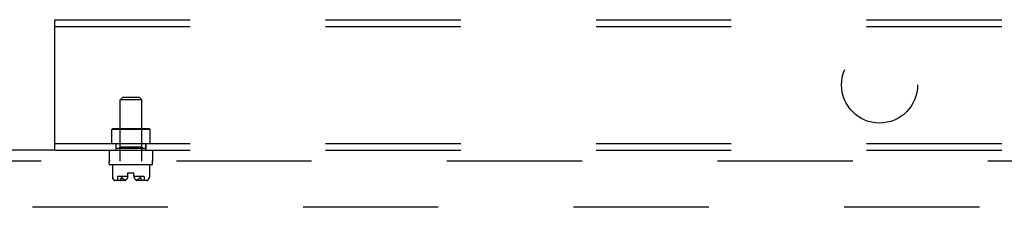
# Model space of a CAD drawing. Header units: inches. Extents: x 0 to 283, y 0 to 183.
# Tile 6 of 114: x 71.47 to 82.82, y 53.54 to 55.69. Entities that reach past the tile are written whole.
import ezdxf

# ---------------------------------------------------------------- set-up
doc = ezdxf.new("R2010")
doc.units = ezdxf.units.IN
doc.header["$LTSCALE"] = 15.583333
doc.header["$MEASUREMENT"] = 0
doc.linetypes.add('HIDDEN', pattern=[0.2, 0.1, -0.1])
doc.layers.add('DEFAULT_2', color=8, linetype='HIDDEN')
doc.layers.add('SUBPANEL', color=7, linetype='CONTINUOUS')

msp = doc.modelspace()

# ---------------------------------------------------------------- linework, layer by layer
at = {"layer": 'DEFAULT_2', "color": 8, "linetype": 'HIDDEN'}
msp.add_line((91.881, 53.537), (56.912, 53.537), dxfattribs=at)
at = {"layer": 'SUBPANEL', "color": 8, "linetype": 'HIDDEN'}
for p, q in [((71.881, 55.693), (113.881, 55.693)), ((71.881, 54.193), (71.881, 55.693)), ((71.881, 55.615), (113.881, 55.615)), ((72.662, 54.803), (72.632, 54.773)), ((72.662, 54.803), (72.85, 54.803)), ((72.85, 54.803), (72.88, 54.773)), ((72.88, 54.773), (72.632, 54.773)), ((72.632, 54.068), (72.632, 54.773)), ((72.88, 54.068), (72.88, 54.773)), ((72.546, 54.441), (72.536, 54.431)), ((72.976, 54.431), (72.536, 54.431)), ((72.536, 54.271), (72.536, 54.431)), ((72.546, 54.441), (72.966, 54.441)), ((72.631, 54.431), (72.621, 54.441)), ((72.631, 54.227), (72.631, 54.431)), ((72.881, 54.431), (72.891, 54.441)), ((72.881, 54.227), (72.881, 54.431)), ((72.966, 54.441), (72.976, 54.431)), ((72.976, 54.271), (72.976, 54.431)), ((71.881, 54.271), (113.881, 54.271)), ((72.584, 54.271), (72.584, 54.193)), ((72.585, 54.217), (72.585, 54.271)), ((72.631, 54.227), (72.621, 54.217)), ((72.881, 54.227), (72.631, 54.227)), ((72.881, 54.227), (72.891, 54.217)), ((72.928, 54.217), (72.928, 54.271)), ((72.928, 54.271), (72.928, 54.193)), ((71.881, 54.193), (58.912, 54.193)), ((71.881, 54.193), (113.881, 54.193)), ((72.506, 54.193), (72.506, 54.068)), ((72.585, 54.217), (72.928, 54.217)), ((73.006, 54.193), (73.006, 54.068)), ((93.538, 54.068), (58.912, 54.068)), ((72.506, 54.036), (72.506, 54.058)), ((72.996, 54.026), (72.516, 54.026)), ((72.543, 54.026), (72.543, 53.88)), ((72.969, 54.026), (72.969, 53.88)), ((73.006, 54.036), (73.006, 54.058)), ((72.721, 53.891), (72.602, 53.891)), ((72.602, 53.891), (72.602, 53.844)), ((72.721, 53.931), (72.791, 53.931)), ((72.721, 53.897), (72.721, 53.931)), ((72.791, 53.897), (72.791, 53.931)), ((72.91, 53.891), (72.791, 53.891)), ((72.91, 53.891), (72.91, 53.844)), ((72.543, 53.88), (72.543, 53.88)), ((72.543, 53.88), (72.544, 53.879)), ((72.543, 53.88), (72.544, 53.88)), ((72.544, 53.879), (72.544, 53.878)), ((72.544, 53.879), (72.544, 53.879)), ((72.544, 53.878), (72.544, 53.877)), ((72.544, 53.878), (72.544, 53.878)), ((72.544, 53.877), (72.544, 53.876)), ((72.544, 53.877), (72.544, 53.877)), ((72.545, 53.875), (72.544, 53.876)), ((72.556, 53.856), (72.554, 53.857)), ((72.556, 53.856), (72.557, 53.854)), ((72.557, 53.854), (72.565, 53.847)), ((72.689, 53.844), (72.569, 53.844)), ((72.636, 53.857), (72.635, 53.856)), ((72.645, 53.872), (72.646, 53.875)), ((72.646, 53.875), (72.646, 53.876)), ((72.653, 53.877), (72.653, 53.878)), ((72.654, 53.877), (72.653, 53.877)), ((72.654, 53.877), (72.654, 53.876)), ((72.655, 53.875), (72.654, 53.876)), ((72.657, 53.872), (72.655, 53.875)), ((72.657, 53.873), (72.659, 53.87)), ((72.943, 53.844), (72.823, 53.844)), ((72.84, 53.859), (72.843, 53.861)), ((72.855, 53.872), (72.857, 53.875)), ((72.859, 53.877), (72.858, 53.877)), ((72.866, 53.877), (72.865, 53.877)), ((72.866, 53.875), (72.866, 53.876)), ((72.88, 53.852), (72.88, 53.853)), ((72.955, 53.854), (72.948, 53.847)), ((72.955, 53.854), (72.956, 53.856)), ((72.966, 53.872), (72.967, 53.875)), ((72.969, 53.88), (72.968, 53.879)), ((72.969, 53.88), (72.968, 53.879)), ((72.968, 53.879), (72.968, 53.879)), ((72.968, 53.878), (72.968, 53.879)), ((72.968, 53.878), (72.968, 53.878)), ((72.968, 53.877), (72.968, 53.878)), ((72.969, 53.88), (72.969, 53.88)), ((72.969, 53.88), (72.969, 53.88)), ((72.969, 53.88), (72.969, 53.88))]:
    msp.add_line(p, q, dxfattribs=at)
for points in [[(72.543, 53.88), (72.543, 53.88), (72.543, 53.88)], [(72.552, 53.861), (72.55, 53.863), (72.549, 53.865), (72.548, 53.867), (72.547, 53.87), (72.546, 53.872), (72.545, 53.875)], [(72.547, 53.87), (72.548, 53.867), (72.549, 53.865)], [(72.552, 53.861), (72.553, 53.859), (72.554, 53.857)], [(72.565, 53.847), (72.565, 53.846), (72.566, 53.845), (72.568, 53.845), (72.569, 53.845), (72.57, 53.844), (72.571, 53.844)], [(72.635, 53.856), (72.633, 53.854), (72.633, 53.853), (72.632, 53.853), (72.632, 53.852), (72.631, 53.852), (72.631, 53.851), (72.631, 53.851), (72.631, 53.85), (72.631, 53.85), (72.631, 53.849), (72.631, 53.849), (72.631, 53.848), (72.631, 53.848), (72.631, 53.847)], [(72.631, 53.847), (72.632, 53.846), (72.633, 53.845), (72.634, 53.845), (72.635, 53.845), (72.636, 53.844), (72.637, 53.844)], [(72.636, 53.857), (72.638, 53.859), (72.639, 53.861), (72.64, 53.863), (72.642, 53.865), (72.643, 53.867), (72.644, 53.87)], [(72.646, 53.875), (72.645, 53.872), (72.644, 53.87), (72.643, 53.867), (72.642, 53.865), (72.64, 53.863), (72.639, 53.861)], [(72.647, 53.877), (72.646, 53.876), (72.646, 53.875)], [(72.653, 53.878), (72.653, 53.878), (72.652, 53.879), (72.652, 53.879), (72.651, 53.88), (72.651, 53.88), (72.65, 53.88), (72.65, 53.88), (72.649, 53.88), (72.649, 53.88), (72.648, 53.88), (72.648, 53.879), (72.648, 53.879), (72.647, 53.878), (72.647, 53.878), (72.647, 53.877), (72.647, 53.877)], [(72.647, 53.877), (72.647, 53.878), (72.647, 53.878), (72.648, 53.879), (72.648, 53.879), (72.648, 53.88), (72.649, 53.88), (72.649, 53.88), (72.65, 53.88), (72.65, 53.88), (72.651, 53.88), (72.651, 53.88), (72.652, 53.879), (72.652, 53.879), (72.652, 53.878), (72.653, 53.878)], [(72.669, 53.861), (72.666, 53.863), (72.664, 53.865), (72.661, 53.867), (72.659, 53.87)], [(72.659, 53.87), (72.661, 53.867), (72.663, 53.865), (72.666, 53.863), (72.669, 53.861), (72.672, 53.859)], [(72.671, 53.859), (72.674, 53.857), (72.678, 53.855), (72.681, 53.854), (72.684, 53.852), (72.688, 53.851), (72.691, 53.849), (72.695, 53.848)], [(72.685, 53.852), (72.682, 53.853), (72.68, 53.854), (72.677, 53.856), (72.674, 53.857)], [(72.695, 53.848), (72.693, 53.849), (72.69, 53.85), (72.687, 53.851)], [(72.841, 53.859), (72.838, 53.857), (72.834, 53.855), (72.831, 53.854), (72.828, 53.852), (72.824, 53.851), (72.821, 53.849), (72.817, 53.848)], [(72.817, 53.848), (72.819, 53.849), (72.822, 53.85), (72.825, 53.851)], [(72.827, 53.852), (72.83, 53.853), (72.832, 53.854), (72.835, 53.856), (72.838, 53.857)], [(72.843, 53.861), (72.846, 53.863), (72.848, 53.865), (72.851, 53.867), (72.853, 53.87), (72.855, 53.873)], [(72.853, 53.87), (72.851, 53.867), (72.849, 53.865), (72.846, 53.863), (72.843, 53.861)], [(72.858, 53.877), (72.858, 53.876), (72.857, 53.875)], [(72.865, 53.877), (72.865, 53.878), (72.865, 53.878), (72.864, 53.879), (72.864, 53.879), (72.864, 53.88), (72.863, 53.88), (72.863, 53.88), (72.862, 53.88), (72.862, 53.88), (72.861, 53.88), (72.861, 53.88), (72.86, 53.879), (72.86, 53.879), (72.86, 53.878), (72.859, 53.878), (72.859, 53.877)], [(72.859, 53.878), (72.859, 53.878), (72.86, 53.879), (72.86, 53.879), (72.861, 53.88), (72.861, 53.88), (72.862, 53.88), (72.862, 53.88), (72.863, 53.88), (72.863, 53.88), (72.864, 53.88), (72.864, 53.879), (72.864, 53.879), (72.865, 53.878), (72.865, 53.878), (72.865, 53.877)], [(72.866, 53.877), (72.866, 53.876), (72.866, 53.875)], [(72.873, 53.861), (72.872, 53.863), (72.871, 53.865), (72.869, 53.867), (72.868, 53.87), (72.867, 53.872), (72.866, 53.875)], [(72.868, 53.87), (72.869, 53.867), (72.871, 53.865)], [(72.881, 53.852), (72.881, 53.851), (72.881, 53.851), (72.881, 53.85), (72.881, 53.85), (72.881, 53.849), (72.881, 53.849), (72.881, 53.848), (72.881, 53.848), (72.881, 53.847), (72.88, 53.847), (72.88, 53.846), (72.879, 53.846), (72.879, 53.846), (72.878, 53.845), (72.877, 53.845), (72.876, 53.845), (72.875, 53.845), (72.875, 53.844), (72.874, 53.844), (72.873, 53.844), (72.872, 53.844), (72.871, 53.844), (72.87, 53.844)], [(72.873, 53.861), (72.874, 53.859), (72.876, 53.857), (72.877, 53.856), (72.879, 53.854)], [(72.881, 53.847), (72.88, 53.846), (72.879, 53.845), (72.878, 53.845), (72.877, 53.845), (72.876, 53.844), (72.875, 53.844)], [(72.879, 53.854), (72.879, 53.853), (72.88, 53.853)], [(72.881, 53.847), (72.881, 53.848), (72.881, 53.848), (72.881, 53.849), (72.881, 53.849), (72.881, 53.85), (72.881, 53.85), (72.881, 53.851), (72.881, 53.851), (72.881, 53.852), (72.88, 53.852)], [(72.948, 53.847), (72.947, 53.846), (72.946, 53.845), (72.944, 53.845), (72.943, 53.845), (72.942, 53.844), (72.941, 53.844)], [(72.958, 53.857), (72.956, 53.856), (72.955, 53.854)], [(72.958, 53.857), (72.959, 53.859), (72.96, 53.861), (72.962, 53.863), (72.963, 53.865), (72.964, 53.867), (72.965, 53.87)], [(72.967, 53.875), (72.966, 53.872), (72.965, 53.87), (72.964, 53.867), (72.963, 53.865), (72.962, 53.863), (72.96, 53.861)], [(72.968, 53.877), (72.968, 53.876), (72.967, 53.875)], [(72.968, 53.876), (72.968, 53.877), (72.968, 53.877)]]:
    msp.add_lwpolyline(points, dxfattribs=at)
msp.add_circle((81.381, 54.943), 0.438, dxfattribs=at)
for centre, radius, start, end in [((72.516, 54.058), 0.01, 90, 180), ((72.516, 54.036), 0.01, 180, 270), ((72.996, 54.058), 0.01, 0, 90), ((72.996, 54.036), 0.01, 270, 360), ((72.661, 53.897), 0.0603, 297.8819, 360), ((72.851, 53.897), 0.0603, 180, 242.1181), ((72.609, 53.895), 0.0668, 192.4116, 225.3027), ((72.569, 53.854), 0.01, 225.3027, 270), ((72.943, 53.854), 0.01, 270, 314.6973), ((72.903, 53.895), 0.0668, 314.6973, 347.5884)]:
    msp.add_arc(centre, radius, start, end, dxfattribs=at)

doc.saveas('drawing.dxf')
